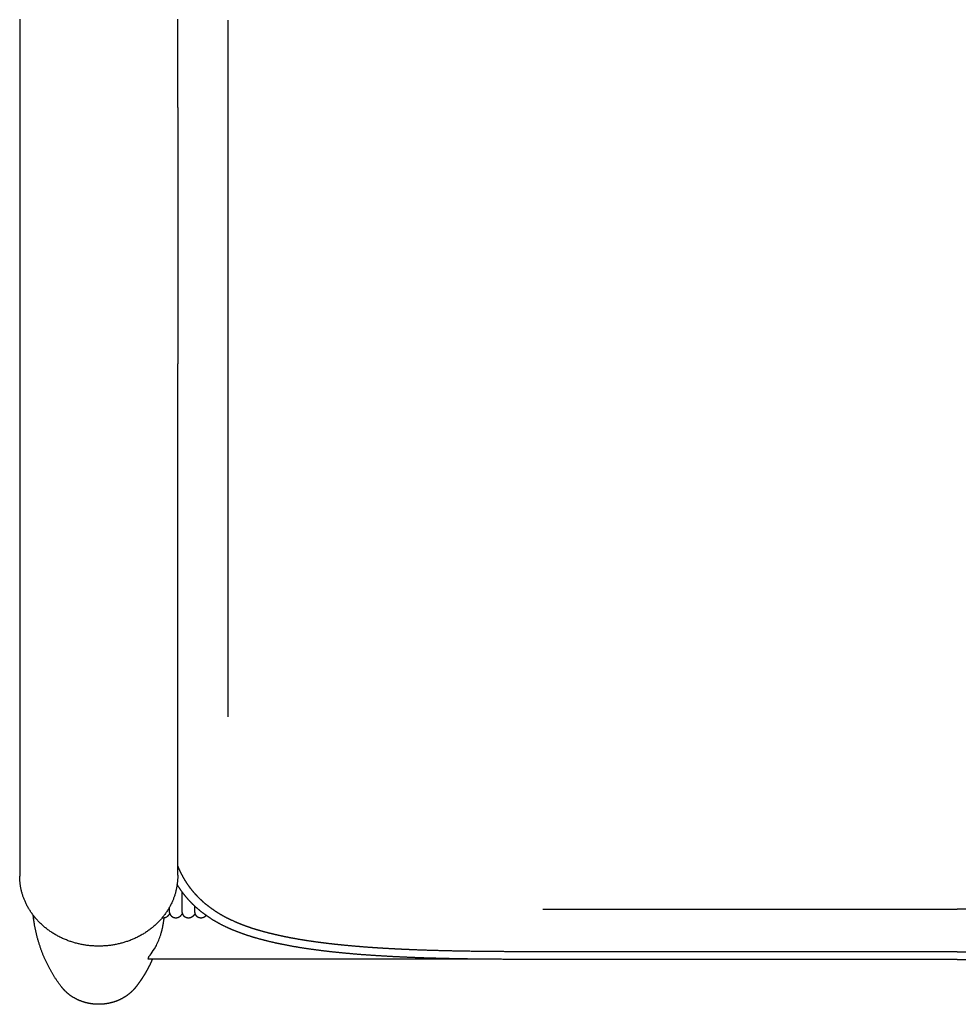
# Model space of a CAD drawing. Header units: millimetres. Extents: x -31695 to -19845, y -5614 to 7253.
# Tile 27 of 256: x -28279 to -27998, y -4458 to -4163. Entities that reach past the tile are written whole.
import ezdxf

# ---------------------------------------------------------------- set-up
doc = ezdxf.new("R2010")
doc.units = ezdxf.units.MM
doc.layers.add('2d', color=7, linetype='Continuous', true_color=0x000000)

msp = doc.modelspace()

# ---------------------------------------------------------------- linework, layer by layer
at = {"layer": '2d', "linetype": 'Continuous', "lineweight": -3}
for points in [[(-28216.36, -4163.49), (-28216.36, -4371.69)], [(-28122.29, -4429.15), (-27998.53, -4429.15)], [(-27874.78, -4429.15), (-27998.53, -4429.15)]]:
    msp.add_lwpolyline(points, dxfattribs=at)
for points, degree in [([(-28278.53, -4163.24), (-28278.53, -4291.12), (-28278.53, -4418.99)], 2), ([(-28231.33, -4189.6), (-28231.33, -4176.42), (-28231.33, -4163.24)], 2), ([(-28231.33, -4189.6), (-28231.33, -4227.91), (-28231.33, -4266.21)], 2), ([(-28231.33, -4418.99), (-28231.33, -4342.6), (-28231.33, -4266.21)], 2), ([(-28278.53, -4418.99), (-28278.53, -4419.14), (-28278.53, -4419.29)], 2), ([(-28231.33, -4418.99), (-28231.33, -4419.14), (-28231.33, -4419.29)], 2), ([(-28230.01, -4429.46), (-28230.01, -4426.76), (-28230.01, -4424.06)], 2), ([(-28233.76, -4429.46), (-28233.76, -4429.01), (-28233.76, -4428.56)], 2), ([(-28226.25, -4429.46), (-28226.25, -4428.87), (-28226.25, -4428.28)], 2), ([(-28234.31, -4431.27), (-28233.92, -4430.93), (-28233.69, -4430.51)], 2), ([(-28233.76, -4430.08), (-28233.76, -4429.85), (-28233.76, -4429.62)], 2), ([(-28230.56, -4431.27), (-28230.22, -4430.96), (-28229.93, -4430.54)], 2), ([(-28230.01, -4430.08), (-28230.01, -4429.85), (-28230.01, -4429.62)], 2), ([(-28226.8, -4431.27), (-28226.46, -4431.01), (-28226.15, -4430.62)], 2), ([(-28226.25, -4430.08), (-28226.25, -4429.85), (-28226.25, -4429.62)], 2), ([(-28223.05, -4431.27), (-28222.92, -4431.17), (-28222.83, -4431.07)], 2), ([(-28214.59, -4432.81), (-28214.73, -4432.75), (-28214.86, -4432.69), (-28215, -4432.63)], 3), ([(-28236.29, -4436.37), (-28236.24, -4436.2), (-28236.2, -4436.02), (-28236.16, -4435.84)], 3), ([(-28114.1, -4441.94), (-28114.26, -4441.94), (-28114.42, -4441.94), (-28114.58, -4441.94)], 3), ([(-27998.53, -4441.94), (-28056.32, -4441.94), (-28114.1, -4441.94)], 2), ([(-27998.53, -4441.94), (-27940.75, -4441.94), (-27882.97, -4441.94)], 2), ([(-28240.19, -4444.1), (-28240.12, -4443.88), (-28240.05, -4443.67), (-28239.99, -4443.46)], 3), ([(-28142.97, -4444.1), (-28191.58, -4444.1), (-28240.18, -4444.1)], 2), ([(-27998.53, -4444.23), (-28056.56, -4444.23), (-28114.58, -4444.23)], 2), ([(-27998.53, -4444.23), (-27940.51, -4444.23), (-27882.48, -4444.23)], 2)]:
    msp.add_open_spline(points, degree=degree, dxfattribs=at)
for points, weights, degree, knots in [([(-28215, -4432.63), (-28216.2, -4432.08), (-28217.37, -4431.47), (-28218.5, -4430.81), (-28219.56, -4430.19), (-28220.58, -4429.51), (-28221.55, -4428.79), (-28222.48, -4428.11), (-28223.36, -4427.38), (-28224.19, -4426.61), (-28224.99, -4425.87), (-28225.74, -4425.08), (-28226.45, -4424.26), (-28227.13, -4423.46), (-28227.77, -4422.63), (-28228.36, -4421.76), (-28228.94, -4420.91), (-28229.47, -4420.03), (-28229.95, -4419.12), (-28230.44, -4418.21), (-28230.88, -4417.29), (-28231.27, -4416.34), (-28231.29, -4416.3), (-28231.31, -4416.25), (-28231.33, -4416.2)], [1, 0.999083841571, 0.999083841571, 1, 0.998980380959, 0.998980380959, 1, 0.998932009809, 0.998932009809, 1, 0.998952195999, 0.998952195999, 1, 0.999037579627, 0.999037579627, 1, 0.999169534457, 0.999169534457, 1, 0.999323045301, 0.999323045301, 1, 1, 1, 1], 3, [0, 0, 0, 0, 0.37864, 0.37864, 0.37864, 0.733099, 0.733099, 0.733099, 1.069387, 1.069387, 1.069387, 1.393387, 1.393387, 1.393387, 1.710478, 1.710478, 1.710478, 2.025352, 2.025352, 2.025352, 2.341737, 2.341737, 2.341737, 2.498528, 2.498528, 2.498528, 2.498528]), ([(-28231.33, -4419.29), (-28231.33, -4423.29), (-28232.98, -4427), (-28234.78, -4431.04), (-28238.24, -4434.11), (-28241.7, -4437.17), (-28246.24, -4438.77), (-28250.43, -4440.24), (-28254.93, -4440.24), (-28259.43, -4440.24), (-28263.61, -4438.77), (-28268.16, -4437.17), (-28271.61, -4434.11), (-28275.07, -4431.04), (-28276.87, -4427), (-28278.53, -4423.29), (-28278.53, -4419.29)], [1, 0.982257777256, 1, 0.979203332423, 1, 0.979235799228, 1, 0.982322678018, 1, 0.982322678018, 1, 0.979235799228, 1, 0.979203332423, 1, 0.982257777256, 1], 2, [0, 0, 0, 0.828732, 0.828732, 1.726809, 1.726809, 2.625091, 2.625091, 3.454266, 3.454266, 4.28344, 4.28344, 5.181722, 5.181722, 6.0798, 6.0798, 6.908531, 6.908531, 6.908531]), ([(-28216.09, -4434.89), (-28218.02, -4434.03), (-28219.84, -4432.98), (-28221.56, -4431.99), (-28223.14, -4430.84), (-28224.66, -4429.74), (-28226.02, -4428.49), (-28227.35, -4427.28), (-28228.5, -4425.94), (-28229.64, -4424.63), (-28230.6, -4423.22), (-28231.07, -4422.53), (-28231.5, -4421.83)], [1, 0.998622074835, 1, 0.998448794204, 1, 0.998357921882, 1, 0.998377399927, 1, 0.99850453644, 1, 0.999674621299, 1], 2, [0, 0, 0, 0.403116, 0.403116, 0.78446, 0.78446, 1.149419, 1.149419, 1.502928, 1.502928, 1.84923, 1.84923, 2.017634, 2.017634, 2.017634]), ([(-28265.95, -4452.54), (-28267.99, -4449.95), (-28269.52, -4447.1), (-28271.17, -4444.05), (-28272.28, -4440.83), (-28273.51, -4437.29), (-28274.13, -4433.63), (-28274.35, -4432.32), (-28274.5, -4431)], [1, 0.996715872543, 1, 0.997217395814, 1, 0.997213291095, 1, 0.999663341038, 1], 2, [0, 0, 0, 0.661918, 0.661918, 1.368954, 1.368954, 2.143758, 2.143758, 2.421878, 2.421878, 2.421878]), ([(-28233.76, -4430.19), (-28233.76, -4430.23), (-28233.75, -4430.26), (-28233.75, -4430.29), (-28233.72, -4430.4), (-28233.69, -4430.57), (-28233.57, -4430.84), (-28233.41, -4431.06), (-28233.28, -4431.21), (-28233.21, -4431.27), (-28233.11, -4431.34), (-28232.97, -4431.45), (-28232.76, -4431.56), (-28232.54, -4431.66), (-28232.32, -4431.71), (-28232.08, -4431.75), (-28231.96, -4431.75), (-28231.89, -4431.76), (-28231.77, -4431.75), (-28231.59, -4431.74), (-28231.35, -4431.69), (-28231.13, -4431.62), (-28230.85, -4431.49), (-28230.66, -4431.35), (-28230.56, -4431.27)], [0.976687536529, 0.969151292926, 0.962032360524, 0.955252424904, 0.955252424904, 0.955252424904, 0.955252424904, 0.955252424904, 0.955252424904, 0.955252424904, 0.955252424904, 0.955252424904, 0.955252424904, 0.955252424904, 0.955252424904, 0.955252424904, 0.955252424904, 0.955252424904, 0.955252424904, 0.955252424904, 0.955252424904, 0.955252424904, 0.955252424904, 0.955252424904, 0.955252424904], 3, [0.0104028, 0.0104028, 0.0104028, 0.0104028, 0.0210851, 0.0210851, 0.0210851, 0.054355, 0.0755399, 0.1115844, 0.1370507, 0.1370507, 0.1370507, 0.1730346, 0.1886381, 0.2068181, 0.2406439, 0.2525817, 0.2738962, 0.2738962, 0.2738962, 0.3071485, 0.3246087, 0.3409744, 0.3747579, 0.4107418, 0.4107418, 0.4107418, 0.4107418]), ([(-28230.01, -4430.19), (-28230, -4430.23), (-28230, -4430.26), (-28229.99, -4430.29), (-28229.97, -4430.4), (-28229.94, -4430.57), (-28229.81, -4430.84), (-28229.66, -4431.06), (-28229.52, -4431.21), (-28229.46, -4431.27), (-28229.36, -4431.34), (-28229.22, -4431.45), (-28229, -4431.56), (-28228.78, -4431.66), (-28228.56, -4431.71), (-28228.33, -4431.75), (-28228.21, -4431.75), (-28228.13, -4431.76), (-28228.01, -4431.75), (-28227.83, -4431.74), (-28227.6, -4431.69), (-28227.37, -4431.62), (-28227.1, -4431.49), (-28226.9, -4431.35), (-28226.8, -4431.27)], [0.976687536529, 0.969151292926, 0.962032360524, 0.955252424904, 0.955252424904, 0.955252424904, 0.955252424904, 0.955252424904, 0.955252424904, 0.955252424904, 0.955252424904, 0.955252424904, 0.955252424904, 0.955252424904, 0.955252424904, 0.955252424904, 0.955252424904, 0.955252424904, 0.955252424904, 0.955252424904, 0.955252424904, 0.955252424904, 0.955252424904, 0.955252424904, 0.955252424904], 3, [0.0104028, 0.0104028, 0.0104028, 0.0104028, 0.0210851, 0.0210851, 0.0210851, 0.054355, 0.0755399, 0.1115844, 0.1370507, 0.1370507, 0.1370507, 0.1730346, 0.1886381, 0.2068181, 0.2406439, 0.2525817, 0.2738962, 0.2738962, 0.2738962, 0.3071485, 0.3246087, 0.3409744, 0.3747579, 0.4107418, 0.4107418, 0.4107418, 0.4107418]), ([(-28226.25, -4430.19), (-28226.25, -4430.23), (-28226.24, -4430.26), (-28226.24, -4430.29), (-28226.21, -4430.4), (-28226.18, -4430.57), (-28226.06, -4430.84), (-28225.9, -4431.06), (-28225.77, -4431.21), (-28225.7, -4431.27), (-28225.6, -4431.34), (-28225.46, -4431.45), (-28225.25, -4431.56), (-28225.03, -4431.66), (-28224.81, -4431.71), (-28224.57, -4431.75), (-28224.45, -4431.75), (-28224.38, -4431.76), (-28224.26, -4431.75), (-28224.08, -4431.74), (-28223.84, -4431.69), (-28223.62, -4431.62), (-28223.34, -4431.49), (-28223.15, -4431.35), (-28223.05, -4431.27)], [0.976687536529, 0.969151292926, 0.962032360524, 0.955252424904, 0.955252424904, 0.955252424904, 0.955252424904, 0.955252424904, 0.955252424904, 0.955252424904, 0.955252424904, 0.955252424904, 0.955252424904, 0.955252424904, 0.955252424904, 0.955252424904, 0.955252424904, 0.955252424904, 0.955252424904, 0.955252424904, 0.955252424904, 0.955252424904, 0.955252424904, 0.955252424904, 0.955252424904], 3, [0.0104028, 0.0104028, 0.0104028, 0.0104028, 0.0210851, 0.0210851, 0.0210851, 0.054355, 0.0755399, 0.1115844, 0.1370507, 0.1370507, 0.1370507, 0.1730346, 0.1886381, 0.2068181, 0.2406439, 0.2525817, 0.2738962, 0.2738962, 0.2738962, 0.3071485, 0.3246087, 0.3409744, 0.3747579, 0.4107418, 0.4107418, 0.4107418, 0.4107418]), ([(-28114.58, -4441.94), (-28119.56, -4441.94), (-28124.53, -4441.93), (-28129.5, -4441.92), (-28134.42, -4441.9), (-28139.33, -4441.86), (-28144.24, -4441.79), (-28149.02, -4441.72), (-28153.79, -4441.6), (-28158.56, -4441.44), (-28160.87, -4441.36), (-28163.17, -4441.26), (-28165.48, -4441.15), (-28167.53, -4441.05), (-28169.57, -4440.93), (-28171.62, -4440.8), (-28171.81, -4440.79), (-28172.01, -4440.77), (-28172.2, -4440.76), (-28174.37, -4440.62), (-28176.53, -4440.45), (-28178.69, -4440.26), (-28180.77, -4440.08), (-28182.85, -4439.88), (-28184.92, -4439.65), (-28186.91, -4439.42), (-28188.88, -4439.17), (-28190.86, -4438.89), (-28192.73, -4438.63), (-28194.6, -4438.32), (-28196.47, -4437.99), (-28198.23, -4437.67), (-28199.98, -4437.32), (-28201.72, -4436.92), (-28203.35, -4436.55), (-28204.97, -4436.14), (-28206.58, -4435.68), (-28208.08, -4435.26), (-28209.56, -4434.78), (-28211.02, -4434.26), (-28212.23, -4433.82), (-28213.42, -4433.34), (-28214.59, -4432.81)], [1, 0.999998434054, 0.999998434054, 1, 0.999986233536, 0.999986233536, 1, 0.999957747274, 0.999957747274, 1, 0.999979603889, 0.999979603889, 1, 0.999975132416, 0.999975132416, 1, 1, 1, 1, 0.999955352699, 0.999955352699, 1, 0.999934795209, 0.999934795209, 1, 0.999904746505, 0.999904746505, 1, 0.999860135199, 0.999860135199, 1, 0.999792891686, 0.999792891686, 1, 0.999690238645, 0.999690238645, 1, 0.999532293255, 0.999532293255, 1, 0.999447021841, 0.999447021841, 1], 3, [0, 0, 0, 0, 1.390644, 1.390644, 1.390644, 2.764825, 2.764825, 2.764825, 4.09985, 4.09985, 4.09985, 4.745737, 4.745737, 4.745737, 5.318996, 5.318996, 5.318996, 5.90512, 5.90512, 5.90512, 6.512454, 6.512454, 6.512454, 7.09672, 7.09672, 7.09672, 7.655641, 7.655641, 7.655641, 8.187118, 8.187118, 8.187118, 8.689338, 8.689338, 8.689338, 9.160863, 9.160863, 9.160863, 9.600861, 9.600861, 9.600861, 9.967003, 9.967003, 9.967003, 9.967003]), ([(-28114.58, -4444.23), (-28122.05, -4444.23), (-28129.51, -4444.21), (-28136.9, -4444.19), (-28144.28, -4444.09), (-28151.46, -4443.99), (-28158.64, -4443.75), (-28162.12, -4443.63), (-28165.6, -4443.46), (-28168.98, -4443.3), (-28172.36, -4443.08), (-28175.64, -4442.87), (-28178.91, -4442.59), (-28182.06, -4442.33), (-28185.2, -4441.98), (-28188.21, -4441.65), (-28191.21, -4441.24), (-28194.07, -4440.84), (-28196.91, -4440.34), (-28199.61, -4439.86), (-28202.28, -4439.27), (-28204.8, -4438.71), (-28207.28, -4438.02), (-28209.62, -4437.37), (-28211.89, -4436.57), (-28214.04, -4435.82), (-28216.09, -4434.89)], [1, 0.999997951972, 1, 0.999980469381, 1, 0.999938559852, 1, 0.999970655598, 1, 0.999955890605, 1, 0.999935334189, 1, 0.999905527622, 1, 0.999862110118, 1, 0.999797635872, 1, 0.999700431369, 1, 0.99955164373, 1, 0.999320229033, 1, 0.998967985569, 1], 2, [0, 0, 0, 1.391468, 1.391468, 2.768195, 2.768195, 4.10774, 4.10774, 4.756772, 4.756772, 5.388524, 5.388524, 6.000557, 6.000557, 6.590534, 6.590534, 7.156404, 7.156404, 7.696373, 7.696373, 8.209044, 8.209044, 8.69354, 8.69354, 9.1498, 9.1498, 9.578709, 9.578709, 9.578709]), ([(-28238.86, -4444.1), (-28239.53, -4445.63), (-28240.33, -4447.1), (-28240.62, -4447.62), (-28240.92, -4448.14), (-28241.21, -4448.65), (-28241.52, -4449.14), (-28242.11, -4450.09), (-28242.76, -4451.01), (-28243.32, -4451.79), (-28243.91, -4452.55)], [1, 0.999296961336, 1, 0.999901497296, 1, 0.999901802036, 1, 0.999606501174, 1, 0.999679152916, 1], 2, [0, 0, 0, 0.342479, 0.342479, 0.465261, 0.465261, 0.584448, 0.584448, 0.812148, 0.812148, 1.005495, 1.005495, 1.005495]), ([(-28243.91, -4452.55), (-28244.15, -4452.85), (-28244.4, -4453.13), (-28245.35, -4454.18), (-28246.53, -4455.02), (-28247.72, -4455.86), (-28249.09, -4456.45), (-28250.45, -4457.03), (-28251.93, -4457.33), (-28253.41, -4457.63), (-28254.93, -4457.63), (-28256.44, -4457.63), (-28257.92, -4457.33), (-28259.9, -4456.93), (-28261.66, -4456.03), (-28263.42, -4455.13), (-28264.8, -4453.81), (-28265.42, -4453.21), (-28265.95, -4452.54)], [1, 0.99953728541, 1, 0.993724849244, 1, 0.993732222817, 1, 0.993732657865, 1, 0.993741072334, 1, 0.993728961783, 1, 0.988899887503, 1, 0.988879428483, 1, 0.99767605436, 1], 2, [0, 0, 0, 0.076212, 0.076212, 0.357731, 0.357731, 0.639288, 0.639288, 0.920867, 0.920867, 1.20246, 1.20246, 1.484057, 1.484057, 1.859483, 1.859483, 2.234872, 2.234872, 2.405857, 2.405857, 2.405857])]:
    msp.add_rational_spline(points, weights, degree=degree, knots=knots, dxfattribs=at)
for points, knots in [([(-28235.94, -4431.73), (-28235.85, -4431.74), (-28235.71, -4431.76), (-28235.64, -4431.76), (-28235.52, -4431.75), (-28235.34, -4431.74), (-28235.11, -4431.69), (-28234.88, -4431.62), (-28234.6, -4431.49), (-28234.41, -4431.35), (-28234.31, -4431.27)], [0.246862, 0.246862, 0.246862, 0.246862, 0.2741284, 0.2741284, 0.2741284, 0.3073777, 0.3248362, 0.3412004, 0.3749808, 0.4109614, 0.4109614, 0.4109614, 0.4109614]), ([(-28239.99, -4443.46), (-28239.96, -4443.34), (-28238.89, -4442.14), (-28237.39, -4439.45), (-28236.91, -4438.4), (-28236.45, -4436.97), (-28236.36, -4436.67), (-28236.29, -4436.37)], [-23.810747, -23.810747, -23.810747, -23.810747, -15.806164, -15.806164, -11.650842, -11.650842, -10.61907, -10.61907, -10.61907, -10.61907])]:
    msp.add_open_spline(points, degree=3, knots=knots, dxfattribs=at)
for points, weights, degree in [([(-28233.77, -4430.19), (-28233.76, -4430.16), (-28233.76, -4430.13), (-28233.76, -4430.09)], [0.955404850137, 0.962653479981, 0.970229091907, 0.978131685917], 3), ([(-28233.76, -4429.47), (-28233.76, -4429.47), (-28233.76, -4429.46)], [0.997781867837, 0.998882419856, 0.999997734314], 2), ([(-28233.76, -4430.09), (-28233.76, -4430.09), (-28233.76, -4430.08)], [1, 0.990480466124, 0.981579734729], 2), ([(-28230.01, -4430.09), (-28230.01, -4430.09), (-28230.01, -4430.08)], [1, 0.990480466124, 0.981579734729], 2), ([(-28230.01, -4430.19), (-28230.01, -4430.16), (-28230.01, -4430.13), (-28230.01, -4430.09)], [0.955404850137, 0.962653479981, 0.970229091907, 0.978131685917], 3), ([(-28226.26, -4430.19), (-28226.25, -4430.16), (-28226.25, -4430.13), (-28226.25, -4430.09)], [0.955404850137, 0.962653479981, 0.970229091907, 0.978131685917], 3), ([(-28226.25, -4430.09), (-28226.25, -4430.09), (-28226.25, -4430.08)], [1, 0.990480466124, 0.981579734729], 2), ([(-28235.45, -4431.74), (-28235.71, -4433.81), (-28236.16, -4435.84)], [1, 0.999167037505, 1], 2)]:
    msp.add_rational_spline(points, weights, degree=degree, dxfattribs=at)

doc.saveas('drawing.dxf')
